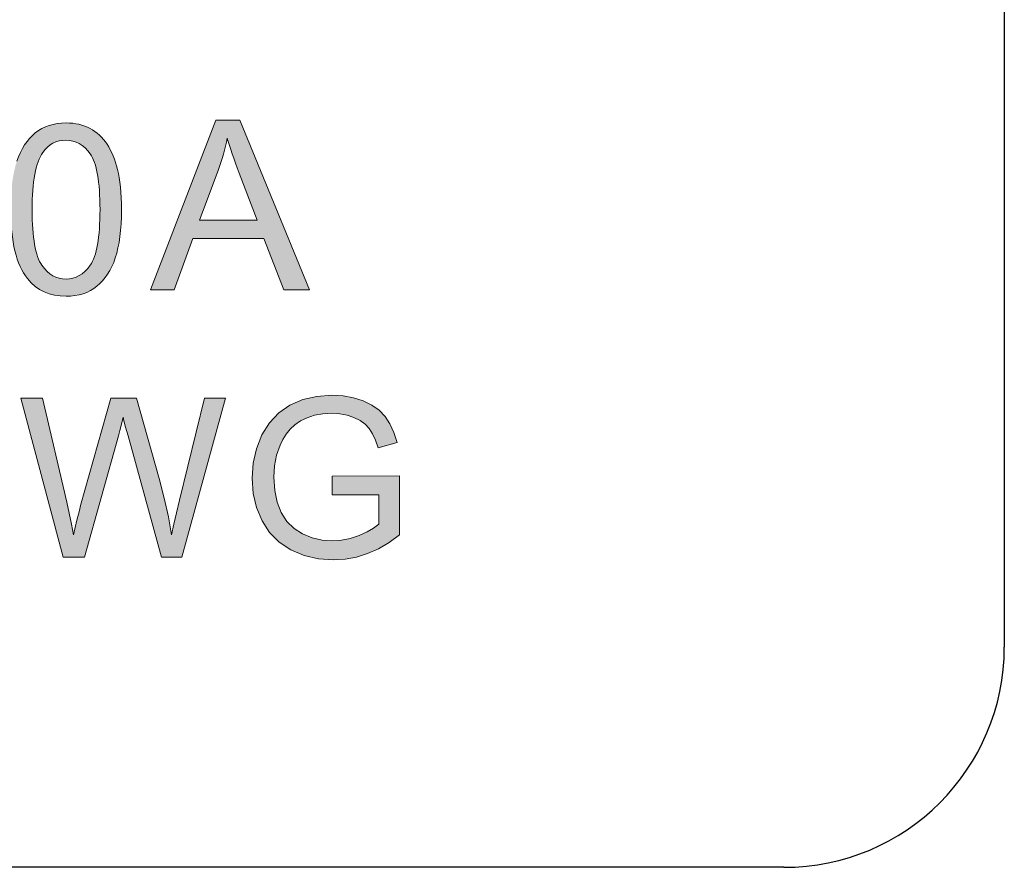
# Model space of a CAD drawing. Header units: inches. Extents: x 2053 to 2350, y -5132 to -4922.
# Tile 21 of 25: x 2298.47 to 2307.4, y -5006.56 to -4998.87. Entities that reach past the tile are written whole.
import ezdxf

# ---------------------------------------------------------------- set-up
doc = ezdxf.new("R2010")
doc.units = ezdxf.units.IN
doc.header["$MEASUREMENT"] = 0
doc.layers.add('_--_1', color=7, linetype='Continuous')
doc.layers.add('RED', color=1, linetype='Continuous', lineweight=15)

msp = doc.modelspace()

# ---------------------------------------------------------------- hatches: boundary and pattern name
at = {"lineweight": 0}
h = msp.add_hatch(color=1, dxfattribs=at)
edge = h.paths.add_edge_path(flags=16)
edge.add_spline(control_points=[(2300.2657, -5000.237), (2300.2657, -5000.237), (2300.0963, -5000.6887), (2300.0963, -5000.6887)], knot_values=[0.8, 0.8, 0.8, 0.8, 1, 1, 1, 1], degree=3, periodic=0)
edge.add_spline(control_points=[(2300.0963, -5000.6887), (2300.0963, -5000.6887), (2300.6191, -5000.6887), (2300.6191, -5000.6887)], knot_values=[0, 0, 0, 0, 0.2, 0.2, 0.2, 0.2], degree=3, periodic=0)
edge.add_spline(control_points=[(2300.6191, -5000.6887), (2300.6191, -5000.6887), (2300.458, -5000.2621), (2300.458, -5000.2621)], knot_values=[0.2, 0.2, 0.2, 0.2, 0.4, 0.4, 0.4, 0.4], degree=3, periodic=0)
edge.add_spline(control_points=[(2300.458, -5000.2621), (2300.4091, -5000.1326), (2300.3726, -5000.0261), (2300.3489, -4999.9425)], knot_values=[0.4, 0.4, 0.4, 0.4, 0.6, 0.6, 0.6, 0.6], degree=3, periodic=0)
edge.add_spline(control_points=[(2300.3489, -4999.9425), (2300.3291, -5000.0414), (2300.3015, -5000.1395), (2300.2657, -5000.237)], knot_values=[0.6, 0.6, 0.6, 0.6, 0.8, 0.8, 0.8, 0.8], degree=3, periodic=0)
edge = h.paths.add_edge_path()
edge.add_spline(control_points=[(2299.8685, -5001.3217), (2299.8685, -5001.3217), (2299.6519, -5001.3215), (2299.6519, -5001.3215)], knot_values=[0.875, 0.875, 0.875, 0.875, 1, 1, 1, 1], degree=3, periodic=0)
edge.add_spline(control_points=[(2299.6519, -5001.3215), (2299.6519, -5001.3215), (2300.2438, -4999.7807), (2300.2438, -4999.7807)], knot_values=[0, 0, 0, 0, 0.125, 0.125, 0.125, 0.125], degree=3, periodic=0)
edge.add_spline(control_points=[(2300.2438, -4999.7807), (2300.2438, -4999.7807), (2300.4633, -4999.7807), (2300.4633, -4999.7807)], knot_values=[0.125, 0.125, 0.125, 0.125, 0.25, 0.25, 0.25, 0.25], degree=3, periodic=0)
edge.add_spline(control_points=[(2300.4633, -4999.7807), (2300.4633, -4999.7807), (2301.0939, -5001.3215), (2301.0939, -5001.3215)], knot_values=[0.25, 0.25, 0.25, 0.25, 0.375, 0.375, 0.375, 0.375], degree=3, periodic=0)
edge.add_spline(control_points=[(2301.0939, -5001.3215), (2301.0939, -5001.3215), (2300.8616, -5001.3214), (2300.8616, -5001.3214)], knot_values=[0.375, 0.375, 0.375, 0.375, 0.5, 0.5, 0.5, 0.5], degree=3, periodic=0)
edge.add_spline(control_points=[(2300.8616, -5001.3214), (2300.8616, -5001.3214), (2300.6818, -5000.8548), (2300.6818, -5000.8548)], knot_values=[0.5, 0.5, 0.5, 0.5, 0.625, 0.625, 0.625, 0.625], degree=3, periodic=0)
edge.add_spline(control_points=[(2300.6818, -5000.8548), (2300.6818, -5000.8548), (2300.0375, -5000.8548), (2300.0375, -5000.8548)], knot_values=[0.625, 0.625, 0.625, 0.625, 0.75, 0.75, 0.75, 0.75], degree=3, periodic=0)
edge.add_spline(control_points=[(2300.0375, -5000.8548), (2300.0375, -5000.8548), (2299.8685, -5001.3217), (2299.8685, -5001.3217)], knot_values=[0.75, 0.75, 0.75, 0.75, 0.875, 0.875, 0.875, 0.875], degree=3, periodic=0)
h = msp.add_hatch(color=1, dxfattribs=at)
edge = h.paths.add_edge_path(flags=16)
edge.add_spline(control_points=[(2298.676, -5000.0726), (2298.6107, -5000.1664), (2298.5782, -5000.34), (2298.5782, -5000.5929)], knot_values=[0.875, 0.875, 0.875, 0.875, 1, 1, 1, 1], degree=3, periodic=0)
edge.add_spline(control_points=[(2298.5782, -5000.5929), (2298.5783, -5000.8457), (2298.608, -5001.0143), (2298.6672, -5001.0981)], knot_values=[0, 0, 0, 0, 0.125, 0.125, 0.125, 0.125], degree=3, periodic=0)
edge.add_spline(control_points=[(2298.6672, -5001.0981), (2298.7263, -5001.1818), (2298.7992, -5001.2236), (2298.8861, -5001.2238)], knot_values=[0.125, 0.125, 0.125, 0.125, 0.25, 0.25, 0.25, 0.25], degree=3, periodic=0)
edge.add_spline(control_points=[(2298.8861, -5001.2238), (2298.9731, -5001.2237), (2299.0459, -5001.1813), (2299.1051, -5001.0974)], knot_values=[0.25, 0.25, 0.25, 0.25, 0.375, 0.375, 0.375, 0.375], degree=3, periodic=0)
edge.add_spline(control_points=[(2299.1051, -5001.0974), (2299.1646, -5001.0136), (2299.1942, -5000.8451), (2299.1942, -5000.5927), (2299.1942, -5000.5927), (2299.1942, -5000.3392), (2299.1645, -5000.1706), (2299.1052, -5000.0874)], knot_values=[0.375, 0.375, 0.375, 0.375, 0.5, 0.5, 0.5, 0.5, 0.625, 0.625, 0.625, 0.625], degree=3, periodic=0)
edge.add_spline(control_points=[(2299.1052, -5000.0874), (2299.0461, -5000.0038), (2298.9725, -4999.9624), (2298.8842, -4999.9623)], knot_values=[0.625, 0.625, 0.625, 0.625, 0.75, 0.75, 0.75, 0.75], degree=3, periodic=0)
edge.add_spline(control_points=[(2298.8842, -4999.9623), (2298.7972, -4999.9623), (2298.7279, -4999.9992), (2298.676, -5000.0726)], knot_values=[0.75, 0.75, 0.75, 0.75, 0.875, 0.875, 0.875, 0.875], degree=3, periodic=0)
edge = h.paths.add_edge_path()
edge.add_spline(control_points=[(2298.5362, -5001.2193), (2298.4347, -5001.0912), (2298.3838, -5000.882), (2298.3837, -5000.5929)], knot_values=[0.916667, 0.916667, 0.916667, 0.916667, 1, 1, 1, 1], degree=3, periodic=0)
edge.add_spline(control_points=[(2298.3837, -5000.5929), (2298.3838, -5000.4107), (2298.4026, -5000.264), (2298.44, -5000.1531)], knot_values=[0, 0, 0, 0, 0.083333, 0.083333, 0.083333, 0.083333], degree=3, periodic=0)
edge.add_spline(control_points=[(2298.44, -5000.1531), (2298.4774, -5000.0419), (2298.5334, -4999.9562), (2298.6072, -4999.8959)], knot_values=[0.083333, 0.083333, 0.083333, 0.083333, 0.166667, 0.166667, 0.166667, 0.166667], degree=3, periodic=0)
edge.add_spline(control_points=[(2298.6072, -4999.8959), (2298.6812, -4999.8356), (2298.7742, -4999.8055), (2298.8861, -4999.8055), (2298.8861, -4999.8055), (2298.9686, -4999.8055), (2299.0414, -4999.8223), (2299.1038, -4999.8557)], knot_values=[0.166667, 0.166667, 0.166667, 0.166667, 0.25, 0.25, 0.25, 0.25, 0.333333, 0.333333, 0.333333, 0.333333], degree=3, periodic=0)
edge.add_spline(control_points=[(2299.1038, -4999.8557), (2299.1663, -4999.8886), (2299.2177, -4999.9368), (2299.2584, -4999.9996)], knot_values=[0.333333, 0.333333, 0.333333, 0.333333, 0.416667, 0.416667, 0.416667, 0.416667], degree=3, periodic=0)
edge.add_spline(control_points=[(2299.2584, -4999.9996), (2299.299, -5000.0622), (2299.3309, -5000.1388), (2299.3539, -5000.2288)], knot_values=[0.416667, 0.416667, 0.416667, 0.416667, 0.5, 0.5, 0.5, 0.5], degree=3, periodic=0)
edge.add_spline(control_points=[(2299.3539, -5000.2288), (2299.3771, -5000.3189), (2299.3887, -5000.4401), (2299.3886, -5000.5929)], knot_values=[0.5, 0.5, 0.5, 0.5, 0.583333, 0.583333, 0.583333, 0.583333], degree=3, periodic=0)
edge.add_spline(control_points=[(2299.3886, -5000.5929), (2299.3887, -5000.7737), (2299.37, -5000.9194), (2299.3331, -5001.0306)], knot_values=[0.583333, 0.583333, 0.583333, 0.583333, 0.666667, 0.666667, 0.666667, 0.666667], degree=3, periodic=0)
edge.add_spline(control_points=[(2299.3331, -5001.0306), (2299.2956, -5001.1418), (2299.2401, -5001.2276), (2299.1663, -5001.2882)], knot_values=[0.666667, 0.666667, 0.666667, 0.666667, 0.75, 0.75, 0.75, 0.75], degree=3, periodic=0)
edge.add_spline(control_points=[(2299.1663, -5001.2882), (2299.0926, -5001.3489), (2298.9991, -5001.379), (2298.8862, -5001.3789)], knot_values=[0.75, 0.75, 0.75, 0.75, 0.833333, 0.833333, 0.833333, 0.833333], degree=3, periodic=0)
edge.add_spline(control_points=[(2298.8862, -5001.3789), (2298.7375, -5001.3788), (2298.621, -5001.3259), (2298.5362, -5001.2193)], knot_values=[0.833333, 0.833333, 0.833333, 0.833333, 0.916667, 0.916667, 0.916667, 0.916667], degree=3, periodic=0)
for points in [[(2301.621, -5003.7153), (2301.5203, -5003.7467), (2301.4178, -5003.7655), (2301.3137, -5003.7718), (2301.176, -5003.7617), (2301.0471, -5003.7313), (2300.927, -5003.6807), (2300.8204, -5003.611), (2300.7329, -5003.5231), (2300.6643, -5003.4174), (2300.615, -5003.2979), (2300.5854, -5003.1694), (2300.5755, -5003.032), (2300.5854, -5002.8946), (2300.6149, -5002.7634), (2300.664, -5002.6385), (2300.7312, -5002.527), (2300.8158, -5002.4365), (2300.9175, -5002.3669), (2301.0334, -5002.3178), (2301.1605, -5002.2883), (2301.2989, -5002.2784), (2301.3998, -5002.284), (2301.4942, -5002.3009), (2301.582, -5002.3292), (2301.6603, -5002.3673), (2301.7265, -5002.4144), (2301.7804, -5002.4704), (2301.8246, -5002.537), (2301.8611, -5002.6158), (2301.89, -5002.7068), (2301.7175, -5002.7542), (2301.694, -5002.6859), (2301.6671, -5002.628), (2301.6368, -5002.5807), (2301.5999, -5002.5415), (2301.5539, -5002.5079), (2301.4986, -5002.4798), (2301.4368, -5002.4588), (2301.3705, -5002.4461), (2301.2999, -5002.4418), (2301.2164, -5002.4463), (2301.1408, -5002.4597), (2301.0732, -5002.4819), (2301.0136, -5002.5112), (2300.9622, -5002.5462), (2300.9189, -5002.5868), (2300.8828, -5002.6315), (2300.8524, -5002.6791), (2300.8278, -5002.7297), (2300.7972, -5002.8214), (2300.7788, -5002.9182), (2300.7726, -5003.0202), (2300.78, -5003.142), (2300.8022, -5003.2497), (2300.8392, -5003.3434), (2300.8903, -5003.4226), (2300.9549, -5003.4869), (2301.0329, -5003.5364), (2301.1193, -5003.5715), (2301.2092, -5003.5926), (2301.3026, -5003.5996), (2301.3849, -5003.5942), (2301.4656, -5003.5782), (2301.545, -5003.5515), (2301.6176, -5003.5191), (2301.6773, -5003.4852), (2301.7242, -5003.4497), (2301.7242, -5003.1806), (2301.2999, -5003.1806), (2301.2999, -5003.0115), (2301.9115, -5003.0105), (2301.9115, -5003.5462), (2301.8167, -5003.6149), (2301.7199, -5003.6712)], [(2300.3336, -5002.303), (2299.9375, -5003.7472), (2299.7532, -5003.7472), (2299.4489, -5002.647), (2299.4268, -5002.5667), (2299.4117, -5002.5102), (2299.4035, -5002.4775), (2299.3887, -5002.5405), (2299.3746, -5002.597), (2299.3611, -5002.647), (2299.0548, -5003.7472), (2298.8597, -5003.7472), (2298.4764, -5002.303), (2298.6724, -5002.303), (2298.8924, -5003.2496), (2298.9148, -5003.3485), (2298.935, -5003.4471), (2298.9532, -5003.5451), (2298.9851, -5003.4126), (2299.0068, -5003.3237), (2299.0185, -5003.2781), (2299.2932, -5002.303), (2299.5239, -5002.303), (2299.7307, -5003.034), (2299.7777, -5003.2117), (2299.8151, -5003.3821), (2299.843, -5003.5451), (2299.8631, -5003.4494), (2299.8872, -5003.3447), (2299.915, -5003.2311), (2300.1413, -5002.303)]]:
    msp.add_hatch(color=1, dxfattribs=at).paths.add_polyline_path(points)

# ---------------------------------------------------------------- linework, layer by layer
for p, q in [((2307.3998, -4991.5637), (2307.3998, -5004.5637)), ((2305.3998, -5006.5637), (2269.3998, -5006.5637))]:
    msp.add_line(p, q)
msp.add_arc((2305.3998, -5004.5637), 2, 270, 0)
at = {"layer": '_--_1', "color": 1, "linetype": 'Continuous', "lineweight": 0}
for p, q in [((2301.0334, -5002.3178), (2301.1605, -5002.2883)), ((2301.1605, -5002.2883), (2301.2989, -5002.2784)), ((2301.2989, -5002.2784), (2301.3998, -5002.284)), ((2301.3998, -5002.284), (2301.4942, -5002.3009)), ((2301.4942, -5002.3009), (2301.582, -5002.3292)), ((2298.8597, -5003.7472), (2298.4764, -5002.303)), ((2298.4764, -5002.303), (2298.6724, -5002.303)), ((2298.6724, -5002.303), (2298.8924, -5003.2496)), ((2299.0185, -5003.2781), (2299.2932, -5002.303)), ((2299.2932, -5002.303), (2299.5239, -5002.303)), ((2299.5239, -5002.303), (2299.7307, -5003.034)), ((2299.915, -5003.2311), (2300.1413, -5002.303)), ((2300.3336, -5002.303), (2299.9375, -5003.7472)), ((2300.1413, -5002.303), (2300.3336, -5002.303)), ((2300.8158, -5002.4365), (2300.9175, -5002.3669)), ((2300.9175, -5002.3669), (2301.0334, -5002.3178)), ((2301.582, -5002.3292), (2301.6603, -5002.3673)), ((2301.6603, -5002.3673), (2301.7265, -5002.4144)), ((2299.4035, -5002.4775), (2299.3887, -5002.5405)), ((2299.4117, -5002.5102), (2299.4035, -5002.4775)), ((2300.7312, -5002.527), (2300.8158, -5002.4365)), ((2301.1408, -5002.4597), (2301.0732, -5002.4819)), ((2301.2164, -5002.4463), (2301.1408, -5002.4597)), ((2301.2999, -5002.4418), (2301.2164, -5002.4463)), ((2301.3705, -5002.4461), (2301.2999, -5002.4418)), ((2301.4368, -5002.4588), (2301.3705, -5002.4461)), ((2301.4986, -5002.4798), (2301.4368, -5002.4588)), ((2301.5539, -5002.5079), (2301.4986, -5002.4798)), ((2301.7265, -5002.4144), (2301.7804, -5002.4704)), ((2301.7804, -5002.4704), (2301.8246, -5002.537)), ((2299.3887, -5002.5405), (2299.3746, -5002.597)), ((2299.4268, -5002.5667), (2299.4117, -5002.5102)), ((2299.4489, -5002.647), (2299.4268, -5002.5667)), ((2300.664, -5002.6385), (2300.7312, -5002.527)), ((2300.9622, -5002.5462), (2300.9189, -5002.5868)), ((2301.0136, -5002.5112), (2300.9622, -5002.5462)), ((2301.0732, -5002.4819), (2301.0136, -5002.5112)), ((2301.5999, -5002.5415), (2301.5539, -5002.5079)), ((2301.6368, -5002.5807), (2301.5999, -5002.5415)), ((2301.8246, -5002.537), (2301.8611, -5002.6158)), ((2299.3611, -5002.647), (2299.0548, -5003.7472)), ((2299.3746, -5002.597), (2299.3611, -5002.647)), ((2299.7532, -5003.7472), (2299.4489, -5002.647)), ((2300.6149, -5002.7634), (2300.664, -5002.6385)), ((2300.8828, -5002.6315), (2300.8524, -5002.6791)), ((2300.9189, -5002.5868), (2300.8828, -5002.6315)), ((2301.6671, -5002.628), (2301.6368, -5002.5807)), ((2301.694, -5002.6859), (2301.6671, -5002.628)), ((2301.8611, -5002.6158), (2301.89, -5002.7068)), ((2300.8278, -5002.7297), (2300.7972, -5002.8214)), ((2300.8524, -5002.6791), (2300.8278, -5002.7297)), ((2301.7175, -5002.7542), (2301.694, -5002.6859)), ((2301.89, -5002.7068), (2301.7175, -5002.7542)), ((2300.5854, -5002.8946), (2300.6149, -5002.7634)), ((2300.7972, -5002.8214), (2300.7788, -5002.9182)), ((2300.5755, -5003.032), (2300.5854, -5002.8946)), ((2300.7788, -5002.9182), (2300.7726, -5003.0202)), ((2301.2999, -5003.0115), (2301.9115, -5003.0105)), ((2301.2999, -5003.1806), (2301.2999, -5003.0115)), ((2301.9115, -5003.0105), (2301.9115, -5003.5462)), ((2299.7307, -5003.034), (2299.7777, -5003.2117)), ((2300.5854, -5003.1694), (2300.5755, -5003.032)), ((2300.7726, -5003.0202), (2300.78, -5003.142)), ((2300.615, -5003.2979), (2300.5854, -5003.1694)), ((2300.78, -5003.142), (2300.8022, -5003.2497)), ((2301.7242, -5003.1806), (2301.2999, -5003.1806)), ((2301.7242, -5003.4497), (2301.7242, -5003.1806)), ((2298.8924, -5003.2496), (2298.9148, -5003.3485)), ((2299.0068, -5003.3237), (2299.0185, -5003.2781)), ((2299.7777, -5003.2117), (2299.8151, -5003.3821)), ((2299.8872, -5003.3447), (2299.915, -5003.2311)), ((2300.8022, -5003.2497), (2300.8392, -5003.3434)), ((2298.9148, -5003.3485), (2298.935, -5003.4471)), ((2298.9851, -5003.4126), (2299.0068, -5003.3237)), ((2299.8631, -5003.4494), (2299.8872, -5003.3447)), ((2300.6643, -5003.4174), (2300.615, -5003.2979)), ((2300.8392, -5003.3434), (2300.8903, -5003.4226)), ((2298.935, -5003.4471), (2298.9532, -5003.5451)), ((2298.9532, -5003.5451), (2298.9851, -5003.4126)), ((2299.8151, -5003.3821), (2299.843, -5003.5451)), ((2299.843, -5003.5451), (2299.8631, -5003.4494)), ((2300.7329, -5003.5231), (2300.6643, -5003.4174)), ((2300.8903, -5003.4226), (2300.9549, -5003.4869)), ((2301.6773, -5003.4852), (2301.7242, -5003.4497)), ((2300.8204, -5003.611), (2300.7329, -5003.5231)), ((2300.9549, -5003.4869), (2301.0329, -5003.5364)), ((2301.0329, -5003.5364), (2301.1193, -5003.5715)), ((2301.4656, -5003.5782), (2301.545, -5003.5515)), ((2301.545, -5003.5515), (2301.6176, -5003.5191)), ((2301.6176, -5003.5191), (2301.6773, -5003.4852)), ((2301.9115, -5003.5462), (2301.8167, -5003.6149)), ((2300.927, -5003.6807), (2300.8204, -5003.611)), ((2301.1193, -5003.5715), (2301.2092, -5003.5926)), ((2301.2092, -5003.5926), (2301.3026, -5003.5996)), ((2301.3026, -5003.5996), (2301.3849, -5003.5942)), ((2301.3849, -5003.5942), (2301.4656, -5003.5782)), ((2301.8167, -5003.6149), (2301.7199, -5003.6712)), ((2301.0471, -5003.7313), (2300.927, -5003.6807)), ((2301.621, -5003.7153), (2301.5203, -5003.7467)), ((2301.7199, -5003.6712), (2301.621, -5003.7153)), ((2299.0548, -5003.7472), (2298.8597, -5003.7472)), ((2299.9375, -5003.7472), (2299.7532, -5003.7472)), ((2301.176, -5003.7617), (2301.0471, -5003.7313)), ((2301.3137, -5003.7718), (2301.176, -5003.7617)), ((2301.4178, -5003.7655), (2301.3137, -5003.7718)), ((2301.5203, -5003.7467), (2301.4178, -5003.7655))]:
    msp.add_line(p, q, dxfattribs=at)
at = {"layer": 'RED', "color": 1, "lineweight": 0}
for points in [[(2299.6519, -5001.3215), (2299.6519, -5001.3215), (2300.2438, -4999.7807), (2300.2438, -4999.7807)], [(2300.2438, -4999.7807), (2300.2438, -4999.7807), (2300.4633, -4999.7807), (2300.4633, -4999.7807)], [(2300.4633, -4999.7807), (2300.4633, -4999.7807), (2301.0939, -5001.3215), (2301.0939, -5001.3215)], [(2299.1038, -4999.8557), (2299.1663, -4999.8886), (2299.2177, -4999.9368), (2299.2584, -4999.9996)], [(2298.44, -5000.1531), (2298.4774, -5000.0419), (2298.5334, -4999.9562), (2298.6072, -4999.8959)], [(2298.8842, -4999.9623), (2298.7972, -4999.9623), (2298.7279, -4999.9992), (2298.676, -5000.0726)], [(2299.1052, -5000.0874), (2299.0461, -5000.0038), (2298.9725, -4999.9624), (2298.8842, -4999.9623)], [(2300.3489, -4999.9425), (2300.3291, -5000.0414), (2300.3015, -5000.1395), (2300.2657, -5000.237)], [(2300.458, -5000.2621), (2300.4091, -5000.1326), (2300.3726, -5000.0261), (2300.3489, -4999.9425)], [(2299.2584, -4999.9996), (2299.299, -5000.0622), (2299.3309, -5000.1388), (2299.3539, -5000.2288)], [(2298.676, -5000.0726), (2298.6107, -5000.1664), (2298.5782, -5000.34), (2298.5782, -5000.5929)], [(2299.3539, -5000.2288), (2299.3771, -5000.3189), (2299.3887, -5000.4401), (2299.3886, -5000.5929)], [(2300.2657, -5000.237), (2300.2657, -5000.237), (2300.0963, -5000.6887), (2300.0963, -5000.6887)], [(2300.6191, -5000.6887), (2300.6191, -5000.6887), (2300.458, -5000.2621), (2300.458, -5000.2621)], [(2298.5362, -5001.2193), (2298.4347, -5001.0912), (2298.3838, -5000.882), (2298.3837, -5000.5929)], [(2298.5782, -5000.5929), (2298.5783, -5000.8457), (2298.608, -5001.0143), (2298.6672, -5001.0981)], [(2299.3886, -5000.5929), (2299.3887, -5000.7737), (2299.37, -5000.9194), (2299.3331, -5001.0306)], [(2300.0963, -5000.6887), (2300.0963, -5000.6887), (2300.6191, -5000.6887), (2300.6191, -5000.6887)], [(2300.0375, -5000.8548), (2300.0375, -5000.8548), (2299.8685, -5001.3217), (2299.8685, -5001.3217)], [(2300.6818, -5000.8548), (2300.6818, -5000.8548), (2300.0375, -5000.8548), (2300.0375, -5000.8548)], [(2300.8616, -5001.3214), (2300.8616, -5001.3214), (2300.6818, -5000.8548), (2300.6818, -5000.8548)], [(2299.3331, -5001.0306), (2299.2956, -5001.1418), (2299.2401, -5001.2276), (2299.1663, -5001.2882)], [(2298.6672, -5001.0981), (2298.7263, -5001.1818), (2298.7992, -5001.2236), (2298.8861, -5001.2238)], [(2298.8861, -5001.2238), (2298.9731, -5001.2237), (2299.0459, -5001.1813), (2299.1051, -5001.0974)], [(2298.8862, -5001.3789), (2298.7375, -5001.3788), (2298.621, -5001.3259), (2298.5362, -5001.2193)], [(2299.1663, -5001.2882), (2299.0926, -5001.3489), (2298.9991, -5001.379), (2298.8862, -5001.3789)], [(2299.8685, -5001.3217), (2299.8685, -5001.3217), (2299.6519, -5001.3215), (2299.6519, -5001.3215)], [(2301.0939, -5001.3215), (2301.0939, -5001.3215), (2300.8616, -5001.3214), (2300.8616, -5001.3214)]]:
    msp.add_open_spline(points, degree=3, dxfattribs=at)
for points, knots in [([(2298.6072, -4999.8959), (2298.6812, -4999.8356), (2298.7742, -4999.8055), (2298.8861, -4999.8055), (2298.8861, -4999.8055), (2298.9686, -4999.8055), (2299.0414, -4999.8223), (2299.1038, -4999.8557)], [0.1666667, 0.1666667, 0.1666667, 0.1666667, 0.25, 0.25, 0.25, 0.25, 0.3333333, 0.3333333, 0.3333333, 0.3333333]), ([(2299.1051, -5001.0974), (2299.1646, -5001.0136), (2299.1942, -5000.8451), (2299.1942, -5000.5927), (2299.1942, -5000.5927), (2299.1942, -5000.3392), (2299.1645, -5000.1706), (2299.1052, -5000.0874)], [0.375, 0.375, 0.375, 0.375, 0.5, 0.5, 0.5, 0.5, 0.625, 0.625, 0.625, 0.625])]:
    msp.add_open_spline(points, degree=3, knots=knots, dxfattribs=at)

doc.saveas('drawing.dxf')
